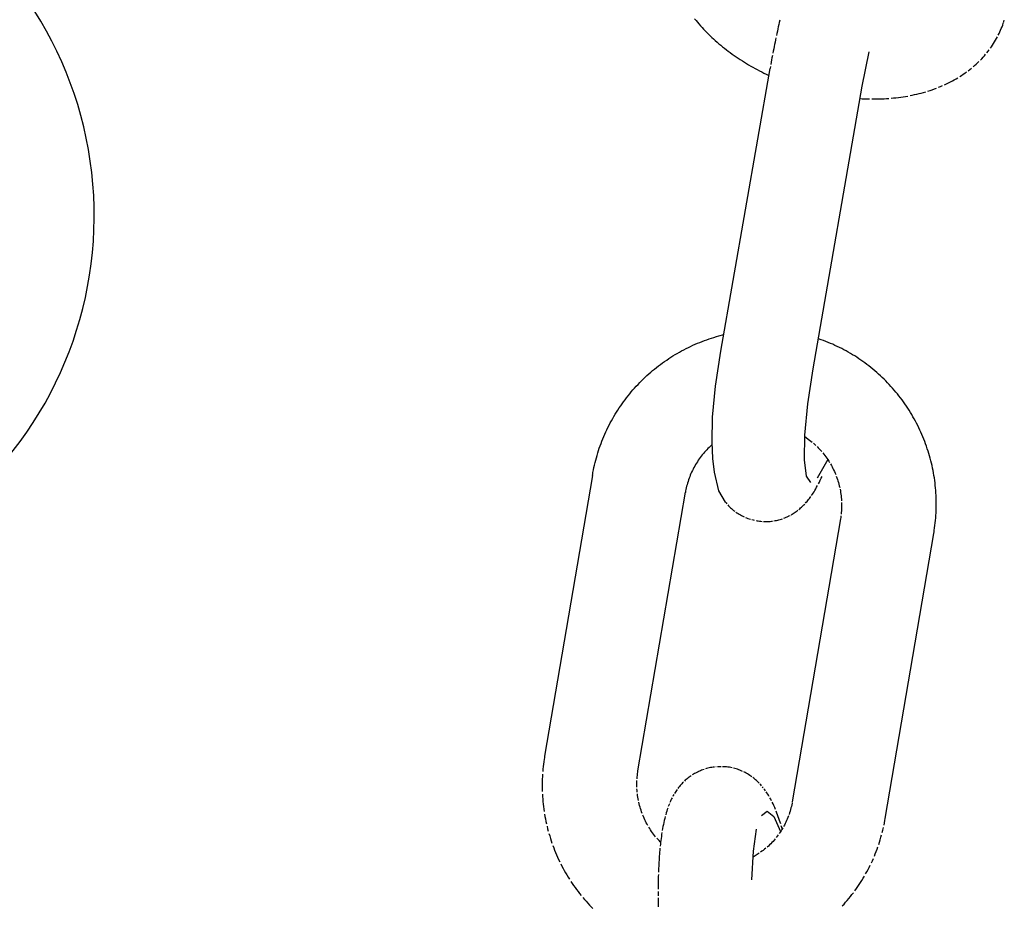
# Model space of a CAD drawing. Extents: x -285 to 5863, y 308 to 3178.
# Tile 139 of 256: x 222.27 to 223.49, y 982.74 to 983.84. Entities that reach past the tile are written whole.
import ezdxf

# ---------------------------------------------------------------- set-up
doc = ezdxf.new("R2010")
doc.units = 0
doc.header["$MEASUREMENT"] = 0
doc.layers.add('SPILL-BUCKET', color=1, linetype='CONTINUOUS')

msp = doc.modelspace()

# ---------------------------------------------------------------- linework, layer by layer
at = {"layer": 'SPILL-BUCKET', "color": 1, "linetype": 'Continuous'}
for p, q in [((223.10785, 983.84255), (223.10961, 983.84035)), ((223.10961, 983.84035), (223.11141, 983.83817)), ((223.11141, 983.83817), (223.11325, 983.836)), ((223.11325, 983.836), (223.11512, 983.83385)), ((223.11512, 983.83385), (223.11703, 983.83171)), ((223.11703, 983.83171), (223.11898, 983.8296)), ((223.21201, 983.83248), (223.2114, 983.82976)), ((223.21262, 983.83518), (223.21201, 983.83248)), ((223.21324, 983.83788), (223.21262, 983.83518)), ((223.21386, 983.84057), (223.21324, 983.83788)), ((223.48965, 983.8303), (223.49051, 983.83245)), ((223.49051, 983.83245), (223.49133, 983.83461)), ((223.49133, 983.83461), (223.4921, 983.83679)), ((223.49248, 983.83795), (223.49284, 983.83912)), ((223.49284, 983.83912), (223.49337, 983.84073)), ((223.11898, 983.8296), (223.12096, 983.82749)), ((223.12096, 983.82749), (223.12298, 983.82541)), ((223.12298, 983.82541), (223.12504, 983.82335)), ((223.12504, 983.82335), (223.12713, 983.82131)), ((223.12713, 983.82131), (223.12925, 983.81929)), ((223.21021, 983.82431), (223.20962, 983.82157)), ((223.2108, 983.82704), (223.21021, 983.82431)), ((223.2114, 983.82976), (223.2108, 983.82704)), ((223.4836, 983.81772), (223.48472, 983.81978)), ((223.48579, 983.82185), (223.48682, 983.82394)), ((223.48682, 983.82394), (223.48781, 983.82604)), ((223.48781, 983.82604), (223.48875, 983.82817)), ((223.48875, 983.82817), (223.48965, 983.8303)), ((223.12925, 983.81929), (223.1314, 983.81729)), ((223.1314, 983.81729), (223.13359, 983.81531)), ((223.13359, 983.81531), (223.13581, 983.81335)), ((223.13581, 983.81335), (223.13806, 983.81141)), ((223.13806, 983.81141), (223.14034, 983.80949)), ((223.14034, 983.80949), (223.14265, 983.8076)), ((223.14265, 983.8076), (223.14499, 983.80573)), ((223.20678, 983.80782), (223.20623, 983.80505)), ((223.20733, 983.81058), (223.20678, 983.80782)), ((223.2079, 983.81333), (223.20733, 983.81058)), ((223.20847, 983.81608), (223.2079, 983.81333)), ((223.20904, 983.81883), (223.20847, 983.81608)), ((223.47602, 983.80577), (223.4774, 983.80772)), ((223.4774, 983.80772), (223.47872, 983.80968)), ((223.47872, 983.80968), (223.48001, 983.81167)), ((223.48001, 983.81167), (223.48125, 983.81367)), ((223.48125, 983.81367), (223.48245, 983.81569)), ((223.48245, 983.81569), (223.4836, 983.81772)), ((223.14499, 983.80573), (223.14735, 983.80388)), ((223.14735, 983.80388), (223.14975, 983.80205)), ((223.14975, 983.80205), (223.15217, 983.80026)), ((223.15217, 983.80026), (223.15462, 983.79848)), ((223.15462, 983.79848), (223.15709, 983.79672)), ((223.15709, 983.79672), (223.15959, 983.79499)), ((223.15959, 983.79499), (223.16211, 983.79329)), ((223.20463, 983.79675), (223.20411, 983.79399)), ((223.20569, 983.80229), (223.20515, 983.79952)), ((223.20623, 983.80505), (223.20569, 983.80229)), ((223.31656, 983.75852), (223.32494, 983.80136)), ((223.46694, 983.79456), (223.46856, 983.79637)), ((223.46856, 983.79637), (223.47013, 983.79821)), ((223.47167, 983.80007), (223.47316, 983.80195)), ((223.47316, 983.80195), (223.47462, 983.80385)), ((223.16211, 983.79329), (223.16466, 983.79161)), ((223.16466, 983.79161), (223.16723, 983.78996)), ((223.16723, 983.78996), (223.16982, 983.78833)), ((223.16982, 983.78833), (223.17244, 983.78672)), ((223.17244, 983.78672), (223.17508, 983.78514)), ((223.17508, 983.78514), (223.17774, 983.78359)), ((223.17774, 983.78359), (223.18042, 983.78207)), ((223.20214, 983.78315), (223.2017, 983.78063)), ((223.20309, 983.78845), (223.20259, 983.78568)), ((223.20359, 983.79122), (223.20309, 983.78845)), ((223.20411, 983.79399), (223.20359, 983.79122)), ((223.45449, 983.78254), (223.45638, 983.78418)), ((223.45638, 983.78418), (223.45825, 983.78585)), ((223.45825, 983.78585), (223.46006, 983.78754)), ((223.46006, 983.78754), (223.46185, 983.78926)), ((223.46358, 983.791), (223.46529, 983.79277)), ((223.46529, 983.79277), (223.46694, 983.79456)), ((223.14054, 983.42855), (223.2017, 983.78063)), ((223.18042, 983.78207), (223.18312, 983.78057)), ((223.18312, 983.78057), (223.18584, 983.77909)), ((223.18584, 983.77909), (223.18857, 983.77764)), ((223.18857, 983.77764), (223.19133, 983.77622)), ((223.19133, 983.77622), (223.19411, 983.77483)), ((223.19411, 983.77483), (223.1969, 983.77346)), ((223.1969, 983.77346), (223.20018, 983.7719)), ((223.43791, 983.77043), (223.44011, 983.77184)), ((223.44011, 983.77184), (223.44228, 983.77328)), ((223.44228, 983.77328), (223.44441, 983.77475)), ((223.44441, 983.77475), (223.4465, 983.77626)), ((223.44855, 983.77778), (223.45057, 983.77934)), ((223.45057, 983.77934), (223.45255, 983.78093)), ((223.2554, 983.40644), (223.31656, 983.75852)), ((223.41402, 983.75811), (223.41655, 983.75919)), ((223.41905, 983.76031), (223.42152, 983.76145)), ((223.42152, 983.76145), (223.42397, 983.76264)), ((223.42397, 983.76264), (223.42637, 983.76386)), ((223.42637, 983.76386), (223.42875, 983.76511)), ((223.42875, 983.76511), (223.43109, 983.76639)), ((223.43109, 983.76639), (223.4334, 983.76771)), ((223.4334, 983.76771), (223.43567, 983.76905)), ((223.3702, 983.74574), (223.37309, 983.74623)), ((223.37596, 983.74677), (223.37881, 983.74734)), ((223.37881, 983.74734), (223.38165, 983.74795)), ((223.38165, 983.74795), (223.38447, 983.7486)), ((223.38447, 983.7486), (223.38727, 983.74928)), ((223.38727, 983.74928), (223.39005, 983.75)), ((223.39005, 983.75), (223.39281, 983.75076)), ((223.39281, 983.75076), (223.39554, 983.75155)), ((223.39826, 983.75238), (223.40095, 983.75324)), ((223.40095, 983.75324), (223.40362, 983.75414)), ((223.40362, 983.75414), (223.40625, 983.75508)), ((223.40625, 983.75508), (223.40887, 983.75606)), ((223.41146, 983.75707), (223.41402, 983.75811)), ((223.31456, 983.74299), (223.3163, 983.74289)), ((223.3163, 983.74289), (223.31936, 983.74275)), ((223.31936, 983.74275), (223.32241, 983.74265)), ((223.32241, 983.74265), (223.32546, 983.74258)), ((223.3285, 983.74254), (223.33154, 983.74254)), ((223.33154, 983.74254), (223.33457, 983.74257)), ((223.33457, 983.74257), (223.33759, 983.74264)), ((223.33759, 983.74264), (223.34061, 983.74274)), ((223.34061, 983.74274), (223.34361, 983.74288)), ((223.34361, 983.74288), (223.34661, 983.74305)), ((223.34661, 983.74305), (223.3496, 983.74326)), ((223.35258, 983.74351), (223.35555, 983.74379)), ((223.35555, 983.74379), (223.3585, 983.74411)), ((223.3585, 983.74411), (223.36145, 983.74446)), ((223.36145, 983.74446), (223.36438, 983.74485)), ((223.36438, 983.74485), (223.3673, 983.74527)), ((223.3673, 983.74527), (223.3702, 983.74574)), ((223.11427, 983.43937), (223.11717, 983.44052)), ((223.11717, 983.44052), (223.12009, 983.44162)), ((223.12009, 983.44162), (223.12303, 983.44268)), ((223.12303, 983.44268), (223.12597, 983.4437)), ((223.12597, 983.4437), (223.12893, 983.44467)), ((223.12893, 983.44467), (223.13191, 983.44561)), ((223.13191, 983.44561), (223.1349, 983.4465)), ((223.1349, 983.4465), (223.1379, 983.44734)), ((223.1379, 983.44734), (223.14409, 983.44898)), ((223.26535, 983.44266), (223.2619, 983.44384)), ((223.26825, 983.4416), (223.26535, 983.44266)), ((223.27114, 983.4405), (223.26825, 983.4416)), ((223.27402, 983.43935), (223.27114, 983.4405)), ((223.08624, 983.42567), (223.08895, 983.42722)), ((223.08895, 983.42722), (223.09168, 983.42873)), ((223.09168, 983.42873), (223.09444, 983.4302)), ((223.09444, 983.4302), (223.09722, 983.43163)), ((223.09722, 983.43163), (223.10001, 983.43303)), ((223.10001, 983.43303), (223.10283, 983.43438)), ((223.10283, 983.43438), (223.10566, 983.43569)), ((223.10566, 983.43569), (223.10851, 983.43696)), ((223.10851, 983.43696), (223.11138, 983.43818)), ((223.11138, 983.43818), (223.11427, 983.43937)), ((223.13399, 983.38488), (223.14054, 983.42855)), ((223.27688, 983.43816), (223.27402, 983.43935)), ((223.27972, 983.43694), (223.27688, 983.43816)), ((223.28254, 983.43567), (223.27972, 983.43694)), ((223.28535, 983.43435), (223.28254, 983.43567)), ((223.28814, 983.433), (223.28535, 983.43435)), ((223.29091, 983.43161), (223.28814, 983.433)), ((223.29365, 983.43018), (223.29091, 983.43161)), ((223.29638, 983.4287), (223.29365, 983.43018)), ((223.29909, 983.42719), (223.29638, 983.4287)), ((223.30177, 983.42564), (223.29909, 983.42719)), ((223.0679, 983.41376), (223.07045, 983.41557)), ((223.07045, 983.41557), (223.07302, 983.41735)), ((223.07302, 983.41735), (223.07561, 983.41909)), ((223.07561, 983.41909), (223.07823, 983.42079)), ((223.07823, 983.42079), (223.08088, 983.42246)), ((223.08088, 983.42246), (223.08355, 983.42408)), ((223.08355, 983.42408), (223.08624, 983.42567)), ((223.30444, 983.42405), (223.30177, 983.42564)), ((223.30708, 983.42242), (223.30444, 983.42405)), ((223.30969, 983.42075), (223.30708, 983.42242)), ((223.31229, 983.41904), (223.30969, 983.42075)), ((223.31486, 983.4173), (223.31229, 983.41904)), ((223.3174, 983.41552), (223.31486, 983.4173)), ((223.31992, 983.4137), (223.3174, 983.41552)), ((223.05319, 983.40212), (223.05557, 983.40415)), ((223.05557, 983.40415), (223.05798, 983.40614)), ((223.05798, 983.40614), (223.06042, 983.4081)), ((223.06042, 983.4081), (223.06289, 983.41002)), ((223.06289, 983.41002), (223.06538, 983.41191)), ((223.06538, 983.41191), (223.0679, 983.41376)), ((223.24884, 983.36278), (223.2554, 983.40644)), ((223.32241, 983.41184), (223.31992, 983.4137)), ((223.32488, 983.40995), (223.32241, 983.41184)), ((223.32732, 983.40803), (223.32488, 983.40995)), ((223.32973, 983.40606), (223.32732, 983.40803)), ((223.33211, 983.40406), (223.32973, 983.40606)), ((223.33446, 983.40203), (223.33211, 983.40406)), ((223.03953, 983.38927), (223.04173, 983.3915)), ((223.04173, 983.3915), (223.04396, 983.39369)), ((223.04396, 983.39369), (223.04622, 983.39584)), ((223.04622, 983.39584), (223.04851, 983.39797)), ((223.04851, 983.39797), (223.05084, 983.40006)), ((223.05084, 983.40006), (223.05319, 983.40212)), ((223.33679, 983.39997), (223.33446, 983.40203)), ((223.33908, 983.39787), (223.33679, 983.39997)), ((223.34135, 983.39573), (223.33908, 983.39787)), ((223.34359, 983.39357), (223.34135, 983.39573)), ((223.34579, 983.39137), (223.34359, 983.39357)), ((223.34796, 983.38914), (223.34579, 983.39137)), ((223.02901, 983.3777), (223.03105, 983.38008)), ((223.03105, 983.38008), (223.03312, 983.38242)), ((223.03312, 983.38242), (223.03522, 983.38474)), ((223.03522, 983.38474), (223.03736, 983.38702)), ((223.03736, 983.38702), (223.03953, 983.38927)), ((223.13023, 983.34601), (223.13399, 983.38488)), ((223.3501, 983.38688), (223.34796, 983.38914)), ((223.35221, 983.38458), (223.3501, 983.38688)), ((223.35429, 983.38226), (223.35221, 983.38458)), ((223.35633, 983.3799), (223.35429, 983.38226)), ((223.35834, 983.37752), (223.35633, 983.3799)), ((223.01936, 983.36542), (223.02122, 983.36793)), ((223.02122, 983.36793), (223.02311, 983.37041)), ((223.02311, 983.37041), (223.02505, 983.37287)), ((223.02505, 983.37287), (223.02701, 983.3753)), ((223.02701, 983.3753), (223.02901, 983.3777)), ((223.36031, 983.37511), (223.35834, 983.37752)), ((223.36225, 983.37267), (223.36031, 983.37511)), ((223.36416, 983.3702), (223.36225, 983.37267)), ((223.36603, 983.3677), (223.36416, 983.3702)), ((223.36786, 983.36518), (223.36603, 983.3677)), ((223.01061, 983.35248), (223.01228, 983.35511)), ((223.01228, 983.35511), (223.014, 983.35773)), ((223.014, 983.35773), (223.01575, 983.36032)), ((223.01575, 983.36032), (223.01753, 983.36288)), ((223.01753, 983.36288), (223.01936, 983.36542)), ((223.24509, 983.3239), (223.24884, 983.36278)), ((223.36966, 983.36263), (223.36786, 983.36518)), ((223.37142, 983.36006), (223.36966, 983.36263)), ((223.37315, 983.35745), (223.37142, 983.36006)), ((223.37483, 983.35483), (223.37315, 983.35745)), ((223.37648, 983.35218), (223.37483, 983.35483)), ((223.00281, 983.33895), (223.00429, 983.3417)), ((223.00429, 983.3417), (223.00581, 983.34443)), ((223.00581, 983.34443), (223.00737, 983.34713)), ((223.00737, 983.34713), (223.00897, 983.34982)), ((223.00897, 983.34982), (223.01061, 983.35248)), ((223.1296, 983.31518), (223.13023, 983.34601)), ((223.3781, 983.3495), (223.37648, 983.35218)), ((223.37967, 983.34681), (223.3781, 983.3495)), ((223.3812, 983.34409), (223.37967, 983.34681)), ((223.3827, 983.34135), (223.3812, 983.34409)), ((222.99728, 983.32776), (222.9986, 983.33059)), ((222.9986, 983.33059), (222.99996, 983.33339)), ((222.99996, 983.33339), (223.00136, 983.33618)), ((223.00136, 983.33618), (223.00281, 983.33895)), ((223.38416, 983.33858), (223.3827, 983.34135)), ((223.38558, 983.3358), (223.38416, 983.33858)), ((223.38695, 983.333), (223.38558, 983.3358)), ((223.38829, 983.33017), (223.38695, 983.333)), ((223.38959, 983.32733), (223.38829, 983.33017)), ((222.9924, 983.31627), (222.99356, 983.31917)), ((222.99356, 983.31917), (222.99476, 983.32205)), ((222.99476, 983.32205), (222.996, 983.32491)), ((222.996, 983.32491), (222.99728, 983.32776)), ((223.24446, 983.29307), (223.24509, 983.3239)), ((223.24505, 983.32203), (223.25077, 983.31774)), ((223.25077, 983.31774), (223.25242, 983.31645)), ((223.39084, 983.32447), (223.38959, 983.32733)), ((223.39206, 983.32159), (223.39084, 983.32447)), ((223.39323, 983.31869), (223.39206, 983.32159)), ((223.39437, 983.31578), (223.39323, 983.31869)), ((222.98819, 983.30454), (222.98918, 983.30749)), ((222.98918, 983.30749), (222.99021, 983.31043)), ((222.99021, 983.31043), (222.99128, 983.31336)), ((222.99128, 983.31336), (222.9924, 983.31627)), ((223.12293, 983.30555), (223.1215, 983.30401)), ((223.1244, 983.30706), (223.12293, 983.30555)), ((223.1259, 983.30854), (223.1244, 983.30706)), ((223.12742, 983.30999), (223.1259, 983.30854)), ((223.12898, 983.31141), (223.12742, 983.30999)), ((223.12975, 983.31208), (223.12898, 983.31141)), ((223.13057, 983.29458), (223.1296, 983.31518)), ((223.25242, 983.31645), (223.25405, 983.31512)), ((223.25565, 983.31376), (223.25722, 983.31237)), ((223.25722, 983.31237), (223.25876, 983.31094)), ((223.26027, 983.30948), (223.26176, 983.30799)), ((223.26176, 983.30799), (223.26321, 983.30646)), ((223.26321, 983.30646), (223.26463, 983.30491)), ((223.26463, 983.30491), (223.26602, 983.30333)), ((223.39546, 983.31285), (223.39437, 983.31578)), ((223.39651, 983.3099), (223.39546, 983.31285)), ((223.39751, 983.30694), (223.39651, 983.3099)), ((223.39848, 983.30397), (223.39751, 983.30694)), ((222.9839, 983.28957), (222.98467, 983.29258)), ((222.98467, 983.29258), (222.98548, 983.29559)), ((222.98548, 983.29559), (222.98634, 983.29858)), ((222.98634, 983.29858), (222.98725, 983.30157)), ((222.98725, 983.30157), (222.98819, 983.30454)), ((223.11237, 983.29244), (223.11121, 983.29069)), ((223.11357, 983.29417), (223.11237, 983.29244)), ((223.11481, 983.29588), (223.11357, 983.29417)), ((223.11608, 983.29755), (223.11481, 983.29588)), ((223.11738, 983.29921), (223.11608, 983.29755)), ((223.11872, 983.30084), (223.11738, 983.29921)), ((223.12009, 983.30244), (223.11872, 983.30084)), ((223.1215, 983.30401), (223.12009, 983.30244)), ((223.13236, 983.2777), (223.13057, 983.29458)), ((223.247, 983.27287), (223.24446, 983.29307)), ((223.27351, 983.29346), (223.26049, 983.27007)), ((223.26738, 983.30172), (223.2687, 983.30008)), ((223.2687, 983.30008), (223.26999, 983.29842)), ((223.26999, 983.29842), (223.27124, 983.29673)), ((223.27124, 983.29673), (223.27246, 983.29501)), ((223.27246, 983.29501), (223.27365, 983.29327)), ((223.27365, 983.29327), (223.2748, 983.2915)), ((223.3994, 983.30098), (223.39848, 983.30397)), ((223.40028, 983.29798), (223.3994, 983.30098)), ((223.40112, 983.29497), (223.40028, 983.29798)), ((223.40191, 983.29194), (223.40112, 983.29497)), ((222.98124, 983.2774), (222.98184, 983.28046)), ((222.98184, 983.28046), (222.98248, 983.2835)), ((222.98248, 983.2835), (222.98317, 983.28654)), ((222.98317, 983.28654), (222.9839, 983.28957)), ((223.10595, 983.28159), (223.10502, 983.27971)), ((223.10693, 983.28345), (223.10595, 983.28159)), ((223.10794, 983.28529), (223.10693, 983.28345)), ((223.109, 983.28711), (223.10794, 983.28529)), ((223.11008, 983.28891), (223.109, 983.28711)), ((223.11121, 983.29069), (223.11008, 983.28891)), ((223.2748, 983.2915), (223.27591, 983.28971)), ((223.27698, 983.2879), (223.27802, 983.28606)), ((223.27802, 983.28606), (223.27902, 983.28421)), ((223.27902, 983.28421), (223.27999, 983.28233)), ((223.27999, 983.28233), (223.28091, 983.28044)), ((223.28091, 983.28044), (223.2818, 983.27853)), ((223.40266, 983.28891), (223.40191, 983.29194)), ((223.40337, 983.28586), (223.40266, 983.28891)), ((223.40403, 983.28281), (223.40337, 983.28586)), ((223.40465, 983.27974), (223.40403, 983.28281)), ((222.98057, 983.27365), (222.92108, 982.9239)), ((222.98057, 983.27365), (222.9809, 983.27553)), ((222.9809, 983.27553), (222.98124, 983.2774)), ((223.10024, 983.26807), (223.09958, 983.26608)), ((223.10093, 983.27005), (223.10024, 983.26807)), ((223.10167, 983.27201), (223.10093, 983.27005)), ((223.10244, 983.27396), (223.10167, 983.27201)), ((223.10326, 983.27589), (223.10244, 983.27396)), ((223.10412, 983.27781), (223.10326, 983.27589)), ((223.10502, 983.27971), (223.10412, 983.27781)), ((223.13783, 983.25449), (223.13236, 983.2777)), ((223.25249, 983.26498), (223.247, 983.27287)), ((223.26427, 983.26775), (223.26535, 983.27004)), ((223.26535, 983.27004), (223.26642, 983.27237)), ((223.2818, 983.27853), (223.28264, 983.2766)), ((223.28264, 983.2766), (223.28345, 983.27465)), ((223.28421, 983.27269), (223.28494, 983.27071)), ((223.28494, 983.27071), (223.28562, 983.26872)), ((223.28562, 983.26872), (223.28626, 983.26671)), ((223.40523, 983.27667), (223.40465, 983.27974)), ((223.40576, 983.27359), (223.40523, 983.27667)), ((223.40625, 983.2705), (223.40576, 983.27359)), ((223.40669, 983.2674), (223.40625, 983.2705)), ((223.09694, 983.25596), (223.09661, 983.25427)), ((223.09738, 983.25801), (223.09694, 983.25596)), ((223.09787, 983.26004), (223.09738, 983.25801)), ((223.0984, 983.26206), (223.09787, 983.26004)), ((223.09897, 983.26408), (223.0984, 983.26206)), ((223.09958, 983.26608), (223.09897, 983.26408)), ((223.25748, 983.25502), (223.25858, 983.25691)), ((223.25858, 983.25691), (223.25965, 983.2588)), ((223.25965, 983.2588), (223.26081, 983.26093)), ((223.26195, 983.26309), (223.26312, 983.2654)), ((223.26312, 983.2654), (223.26427, 983.26775)), ((223.28626, 983.26671), (223.28686, 983.26469)), ((223.28686, 983.26469), (223.28742, 983.26266)), ((223.28742, 983.26266), (223.28794, 983.26063)), ((223.28794, 983.26063), (223.28842, 983.25857)), ((223.28885, 983.25652), (223.28924, 983.25445)), ((223.40709, 983.2643), (223.40669, 983.2674)), ((223.40744, 983.26119), (223.40709, 983.2643)), ((223.40775, 983.25808), (223.40744, 983.26119)), ((223.40802, 983.25497), (223.40775, 983.25808)), ((223.03728, 982.90554), (223.09632, 983.25263)), ((223.09661, 983.25427), (223.0963, 983.25256)), ((223.14607, 983.24045), (223.13783, 983.25449)), ((223.24874, 983.24243), (223.24967, 983.24359)), ((223.24967, 983.24359), (223.25063, 983.24483)), ((223.25063, 983.24483), (223.25155, 983.24607)), ((223.25155, 983.24607), (223.25253, 983.24741)), ((223.25346, 983.24875), (223.25446, 983.25023)), ((223.25446, 983.25023), (223.25543, 983.25171)), ((223.25543, 983.25171), (223.25647, 983.25336)), ((223.25647, 983.25336), (223.25748, 983.25502)), ((223.28924, 983.25445), (223.28959, 983.25238)), ((223.28959, 983.25238), (223.2899, 983.2503)), ((223.2899, 983.2503), (223.29016, 983.24821)), ((223.29016, 983.24821), (223.29038, 983.24613)), ((223.29038, 983.24613), (223.29055, 983.24404)), ((223.29055, 983.24404), (223.29069, 983.24194)), ((223.40824, 983.25185), (223.40802, 983.25497)), ((223.40842, 983.24873), (223.40824, 983.25185)), ((223.40855, 983.24561), (223.40842, 983.24873)), ((223.40864, 983.24248), (223.40855, 983.24561)), ((223.14607, 983.24045), (223.14702, 983.23928)), ((223.14702, 983.23928), (223.14798, 983.23814)), ((223.14898, 983.23702), (223.15012, 983.2358)), ((223.15012, 983.2358), (223.15131, 983.23459)), ((223.15131, 983.23459), (223.15252, 983.23342)), ((223.15252, 983.23342), (223.15378, 983.23227)), ((223.15378, 983.23227), (223.15506, 983.23116)), ((223.15506, 983.23116), (223.15638, 983.23007)), ((223.23761, 983.23121), (223.23871, 983.23213)), ((223.23871, 983.23213), (223.23978, 983.23306)), ((223.23978, 983.23306), (223.24084, 983.23402)), ((223.24084, 983.23402), (223.24187, 983.23498)), ((223.24187, 983.23498), (223.2429, 983.23598)), ((223.2429, 983.23598), (223.24389, 983.23698)), ((223.24389, 983.23698), (223.24489, 983.23803)), ((223.24585, 983.23907), (223.24683, 983.24017)), ((223.24683, 983.24017), (223.24777, 983.24127)), ((223.24777, 983.24127), (223.24874, 983.24243)), ((223.2907, 983.23147), (223.29057, 983.22938)), ((223.29078, 983.23356), (223.2907, 983.23147)), ((223.29077, 983.23984), (223.29082, 983.23775)), ((223.29082, 983.23565), (223.29078, 983.23356)), ((223.29082, 983.23775), (223.29082, 983.23565)), ((223.40854, 983.22998), (223.40863, 983.23311)), ((223.40863, 983.23311), (223.40868, 983.23623)), ((223.40868, 983.23936), (223.40864, 983.24248)), ((223.40868, 983.23623), (223.40868, 983.23936)), ((223.15638, 983.23007), (223.15772, 983.22903)), ((223.1591, 983.22801), (223.1605, 983.22704)), ((223.1605, 983.22704), (223.16194, 983.22611)), ((223.16194, 983.22611), (223.16339, 983.22521)), ((223.16339, 983.22521), (223.16487, 983.22435)), ((223.16487, 983.22435), (223.16637, 983.22354)), ((223.16637, 983.22354), (223.16789, 983.22277)), ((223.16789, 983.22277), (223.16943, 983.22204)), ((223.17098, 983.22136), (223.17255, 983.22072)), ((223.17255, 983.22072), (223.17414, 983.22012)), ((223.17414, 983.22012), (223.17574, 983.21957)), ((223.17574, 983.21957), (223.17735, 983.21906)), ((223.21429, 983.21878), (223.21579, 983.21924)), ((223.21579, 983.21924), (223.21727, 983.21974)), ((223.21873, 983.22028), (223.22017, 983.22084)), ((223.22017, 983.22084), (223.22159, 983.22144)), ((223.22159, 983.22144), (223.22299, 983.22207)), ((223.22299, 983.22207), (223.22394, 983.22252)), ((223.22394, 983.22252), (223.22487, 983.22298)), ((223.22487, 983.22298), (223.2253, 983.2232)), ((223.2253, 983.2232), (223.22665, 983.2239)), ((223.22797, 983.22462), (223.22926, 983.22537)), ((223.22926, 983.22537), (223.23053, 983.22614)), ((223.28941, 983.21972), (223.22945, 982.86723)), ((223.23053, 983.22614), (223.23177, 983.22694)), ((223.23177, 983.22694), (223.23299, 983.22775)), ((223.23299, 983.22775), (223.23418, 983.22859)), ((223.23418, 983.22859), (223.23535, 983.22944)), ((223.23535, 983.22944), (223.23649, 983.23032)), ((223.28968, 983.22142), (223.28941, 983.21972)), ((223.28993, 983.22314), (223.28968, 983.22142)), ((223.2904, 983.22729), (223.29019, 983.22521)), ((223.29057, 983.22938), (223.2904, 983.22729)), ((223.40773, 983.21752), (223.408, 983.22063)), ((223.408, 983.22063), (223.40823, 983.22375)), ((223.40823, 983.22375), (223.40841, 983.22686)), ((223.40841, 983.22686), (223.40854, 983.22998)), ((223.17897, 983.2186), (223.1806, 983.21818)), ((223.1806, 983.21818), (223.18201, 983.21786)), ((223.18488, 983.2173), (223.1851, 983.21725)), ((223.18533, 983.2172), (223.18697, 983.21692)), ((223.18697, 983.21692), (223.18862, 983.21669)), ((223.18862, 983.21669), (223.19026, 983.2165)), ((223.19026, 983.2165), (223.19191, 983.21635)), ((223.19356, 983.21625), (223.19521, 983.2162)), ((223.19521, 983.2162), (223.19685, 983.21618)), ((223.19685, 983.21618), (223.19848, 983.21621)), ((223.19848, 983.21621), (223.20011, 983.21629)), ((223.20011, 983.21629), (223.20174, 983.2164)), ((223.20174, 983.2164), (223.20335, 983.21656)), ((223.20335, 983.21656), (223.20495, 983.21676)), ((223.20654, 983.217), (223.20812, 983.21728)), ((223.20812, 983.21728), (223.20969, 983.2176)), ((223.20969, 983.2176), (223.21124, 983.21795)), ((223.21124, 983.21795), (223.21277, 983.21835)), ((223.21277, 983.21835), (223.21429, 983.21878)), ((223.40621, 983.20512), (223.40666, 983.20821)), ((223.40666, 983.20821), (223.40706, 983.21131)), ((223.40706, 983.21131), (223.40742, 983.21441)), ((223.40742, 983.21441), (223.40773, 983.21752)), ((223.34523, 982.84642), (223.4056, 983.20135)), ((223.4056, 983.20135), (223.40592, 983.20324)), ((223.40592, 983.20324), (223.40621, 983.20512)), ((222.91963, 982.91397), (222.91927, 982.91088)), ((222.92003, 982.91705), (222.91963, 982.91397)), ((222.92047, 982.92013), (222.92003, 982.91705)), ((222.92077, 982.92202), (222.92047, 982.92013)), ((222.92108, 982.9239), (222.92077, 982.92202)), ((222.91847, 982.90157), (222.91829, 982.89846)), ((222.91896, 982.90778), (222.91869, 982.90467)), ((222.91927, 982.91088), (222.91896, 982.90778)), ((223.0365, 982.90004), (223.03676, 982.90212)), ((223.03676, 982.90212), (223.037, 982.90383)), ((223.037, 982.90383), (223.03728, 982.90554)), ((223.10626, 982.90131), (223.10491, 982.90047)), ((223.10764, 982.90213), (223.10626, 982.90131)), ((223.10903, 982.9029), (223.10764, 982.90213)), ((223.11044, 982.90364), (223.10903, 982.9029)), ((223.11087, 982.90385), (223.11044, 982.90364)), ((223.11146, 982.90415), (223.11087, 982.90385)), ((223.11206, 982.90444), (223.11146, 982.90415)), ((223.1126, 982.9047), (223.11206, 982.90444)), ((223.11502, 982.90578), (223.1126, 982.9047)), ((223.11654, 982.90639), (223.11502, 982.90578)), ((223.11807, 982.90697), (223.11654, 982.90639)), ((223.11963, 982.9075), (223.11807, 982.90697)), ((223.12279, 982.90846), (223.1212, 982.908)), ((223.12439, 982.90888), (223.12279, 982.90846)), ((223.12601, 982.90926), (223.12439, 982.90888)), ((223.12765, 982.9096), (223.12601, 982.90926)), ((223.12929, 982.90989), (223.12765, 982.9096)), ((223.13095, 982.91014), (223.12929, 982.90989)), ((223.13262, 982.91035), (223.13095, 982.91014)), ((223.13455, 982.91052), (223.13429, 982.9105)), ((223.1348, 982.91053), (223.13455, 982.91052)), ((223.1377, 982.91074), (223.13627, 982.91064)), ((223.13914, 982.9108), (223.1377, 982.91074)), ((223.14084, 982.91083), (223.13914, 982.9108)), ((223.14424, 982.91074), (223.14253, 982.91081)), ((223.14594, 982.91063), (223.14424, 982.91074)), ((223.14764, 982.91047), (223.14594, 982.91063)), ((223.14934, 982.91026), (223.14764, 982.91047)), ((223.15104, 982.91001), (223.14934, 982.91026)), ((223.15273, 982.90971), (223.15104, 982.91001)), ((223.15441, 982.90937), (223.15273, 982.90971)), ((223.15775, 982.90854), (223.15608, 982.90898)), ((223.15941, 982.90806), (223.15775, 982.90854)), ((223.16105, 982.90754), (223.15941, 982.90806)), ((223.16267, 982.90697), (223.16105, 982.90754)), ((223.16429, 982.90636), (223.16267, 982.90697)), ((223.16588, 982.90571), (223.16429, 982.90636)), ((223.16745, 982.90501), (223.16588, 982.90571)), ((223.17054, 982.9035), (223.169, 982.90427)), ((223.17204, 982.90268), (223.17054, 982.9035)), ((223.17353, 982.90183), (223.17204, 982.90268)), ((223.17499, 982.90095), (223.17353, 982.90183)), ((223.17642, 982.90002), (223.17499, 982.90095)), ((222.91806, 982.89223), (222.91802, 982.88912)), ((222.91802, 982.88912), (222.91802, 982.886)), ((222.91815, 982.89534), (222.91806, 982.89223)), ((222.91829, 982.89846), (222.91815, 982.89534)), ((223.03586, 982.8896), (223.0359, 982.8917)), ((223.03586, 982.8875), (223.03586, 982.8896)), ((223.0359, 982.8917), (223.03599, 982.89379)), ((223.03611, 982.89588), (223.03629, 982.89796)), ((223.03629, 982.89796), (223.0365, 982.90004)), ((223.09082, 982.8884), (223.08983, 982.88725)), ((223.09184, 982.88952), (223.09082, 982.8884)), ((223.09289, 982.89062), (223.09184, 982.88952)), ((223.09396, 982.89171), (223.09289, 982.89062)), ((223.09619, 982.89382), (223.09506, 982.89277)), ((223.09735, 982.89484), (223.09619, 982.89382)), ((223.09854, 982.89584), (223.09735, 982.89484)), ((223.09976, 982.89682), (223.09854, 982.89584)), ((223.10101, 982.89777), (223.09976, 982.89682)), ((223.10228, 982.8987), (223.10101, 982.89777)), ((223.10358, 982.8996), (223.10228, 982.8987)), ((223.17782, 982.89907), (223.17642, 982.90002)), ((223.17906, 982.89819), (223.17782, 982.89907)), ((223.18146, 982.89635), (223.18027, 982.89728)), ((223.18262, 982.89539), (223.18146, 982.89635)), ((223.18377, 982.89442), (223.18262, 982.89539)), ((223.18488, 982.89342), (223.18377, 982.89442)), ((223.18599, 982.89239), (223.18488, 982.89342)), ((223.18706, 982.89136), (223.18599, 982.89239)), ((223.18812, 982.89028), (223.18706, 982.89136)), ((223.19018, 982.88808), (223.18915, 982.8892)), ((223.19117, 982.88695), (223.19018, 982.88808)), ((222.91802, 982.886), (222.91806, 982.88288)), ((222.91806, 982.88288), (222.91815, 982.87976)), ((222.91829, 982.87664), (222.91847, 982.87353)), ((223.03591, 982.88541), (223.03586, 982.8875)), ((223.03613, 982.88122), (223.036, 982.88331)), ((223.03631, 982.87913), (223.03613, 982.88122)), ((223.03679, 982.87495), (223.03653, 982.87704)), ((223.08204, 982.87619), (223.08127, 982.87484)), ((223.08361, 982.87878), (223.08281, 982.87748)), ((223.08443, 982.88004), (223.08361, 982.87878)), ((223.08527, 982.88129), (223.08443, 982.88004)), ((223.08613, 982.88252), (223.08527, 982.88129)), ((223.08793, 982.88492), (223.08702, 982.88373)), ((223.08887, 982.8861), (223.08793, 982.88492)), ((223.08983, 982.88725), (223.08887, 982.8861)), ((223.19313, 982.88459), (223.19217, 982.88577)), ((223.19504, 982.88211), (223.19411, 982.88335)), ((223.196, 982.88079), (223.19504, 982.88211)), ((223.19787, 982.87806), (223.19692, 982.87947)), ((223.19878, 982.87666), (223.19787, 982.87806)), ((223.19973, 982.87513), (223.19878, 982.87666)), ((222.91847, 982.87353), (222.91869, 982.87042)), ((222.91869, 982.87042), (222.91896, 982.86731)), ((222.91896, 982.86731), (222.91927, 982.8642)), ((222.91927, 982.8642), (222.91963, 982.86111)), ((223.03709, 982.87287), (223.03679, 982.87495)), ((223.03744, 982.8708), (223.03709, 982.87287)), ((223.03783, 982.86874), (223.03744, 982.8708)), ((223.03874, 982.86463), (223.03827, 982.86668)), ((223.03926, 982.86259), (223.03874, 982.86463)), ((223.07636, 982.86454), (223.07569, 982.86283)), ((223.07771, 982.8677), (223.07702, 982.86612)), ((223.07839, 982.86919), (223.07771, 982.8677)), ((223.0791, 982.87067), (223.07839, 982.86919)), ((223.0798, 982.87208), (223.0791, 982.87067)), ((223.08127, 982.87484), (223.08054, 982.87349)), ((223.20064, 982.8736), (223.19973, 982.87513)), ((223.20252, 982.87025), (223.2016, 982.87193)), ((223.20351, 982.8684), (223.20252, 982.87025)), ((223.20546, 982.86446), (223.20446, 982.86653)), ((223.20643, 982.86238), (223.20546, 982.86446)), ((223.22873, 982.86345), (223.22828, 982.86141)), ((223.22914, 982.86549), (223.22873, 982.86345)), ((223.22945, 982.86723), (223.2293, 982.86636)), ((222.91963, 982.86111), (222.92003, 982.85801)), ((222.92003, 982.85801), (222.92048, 982.85492)), ((222.92097, 982.85183), (222.9215, 982.84876)), ((223.03982, 982.86056), (223.03926, 982.86259)), ((223.04042, 982.85854), (223.03982, 982.86056)), ((223.04106, 982.85654), (223.04042, 982.85854)), ((223.04175, 982.85455), (223.04106, 982.85654)), ((223.04247, 982.85257), (223.04175, 982.85455)), ((223.07246, 982.85326), (223.07181, 982.85099)), ((223.07309, 982.85533), (223.07246, 982.85326)), ((223.07375, 982.85739), (223.07309, 982.85533)), ((223.07438, 982.85926), (223.07375, 982.85739)), ((223.07569, 982.86283), (223.07505, 982.86113)), ((223.19096, 982.8502), (223.19828, 982.85548)), ((223.19828, 982.85548), (223.20644, 982.84856)), ((223.20748, 982.86002), (223.20643, 982.86238)), ((223.20849, 982.85764), (223.20748, 982.86002)), ((223.21034, 982.853), (223.20943, 982.85534)), ((223.2112, 982.85074), (223.21034, 982.853)), ((223.22606, 982.85338), (223.2254, 982.85141)), ((223.22667, 982.85537), (223.22606, 982.85338)), ((223.22725, 982.85737), (223.22667, 982.85537)), ((223.22779, 982.85938), (223.22725, 982.85737)), ((223.22828, 982.86141), (223.22779, 982.85938)), ((222.9215, 982.84876), (222.92208, 982.84569)), ((222.92208, 982.84569), (222.9227, 982.84263)), ((222.9227, 982.84263), (222.92337, 982.83957)), ((223.04404, 982.84866), (223.04324, 982.8506)), ((223.04489, 982.84673), (223.04404, 982.84866)), ((223.04577, 982.84481), (223.04489, 982.84673)), ((223.0467, 982.84292), (223.04577, 982.84481)), ((223.04766, 982.84104), (223.0467, 982.84292)), ((223.04866, 982.83919), (223.04766, 982.84104)), ((223.0497, 982.83736), (223.04866, 982.83919)), ((223.06942, 982.84123), (223.06889, 982.83867)), ((223.06998, 982.84375), (223.06942, 982.84123)), ((223.07057, 982.84623), (223.06998, 982.84375)), ((223.07119, 982.8487), (223.07057, 982.84623)), ((223.20644, 982.84856), (223.21481, 982.82996)), ((223.21203, 982.84844), (223.2112, 982.85074)), ((223.21281, 982.8462), (223.21203, 982.84844)), ((223.21358, 982.84393), (223.21281, 982.8462)), ((223.21431, 982.8417), (223.21358, 982.84393)), ((223.21503, 982.83944), (223.21431, 982.8417)), ((223.22058, 982.83992), (223.21964, 982.83807)), ((223.22148, 982.84179), (223.22058, 982.83992)), ((223.22235, 982.84368), (223.22148, 982.84179)), ((223.22317, 982.84558), (223.22235, 982.84368)), ((223.22395, 982.84751), (223.22317, 982.84558)), ((223.2247, 982.84945), (223.22395, 982.84751)), ((223.3436, 982.83789), (223.34423, 982.84093)), ((223.34423, 982.84093), (223.34475, 982.84367)), ((223.34475, 982.84367), (223.34523, 982.84642)), ((222.92408, 982.83653), (222.92483, 982.8335)), ((222.92483, 982.8335), (222.92563, 982.83048)), ((222.92647, 982.82747), (222.92735, 982.82447)), ((223.05189, 982.83376), (223.05078, 982.83554)), ((223.05304, 982.83199), (223.05189, 982.83376)), ((223.05422, 982.83025), (223.05304, 982.83199)), ((223.05544, 982.82853), (223.05422, 982.83025)), ((223.0567, 982.82684), (223.05544, 982.82853)), ((223.05799, 982.82517), (223.0567, 982.82684)), ((223.06712, 982.82872), (223.06675, 982.8263)), ((223.06794, 982.83366), (223.06752, 982.83121)), ((223.06841, 982.83618), (223.06794, 982.83366)), ((223.06889, 982.83867), (223.06841, 982.83618)), ((223.18101, 982.80557), (223.18505, 982.83312)), ((223.21436, 982.82916), (223.21319, 982.82746)), ((223.21549, 982.8309), (223.21436, 982.82916)), ((223.21658, 982.83266), (223.21549, 982.8309)), ((223.21639, 982.83494), (223.21572, 982.8372)), ((223.2169, 982.83322), (223.21639, 982.83494)), ((223.21764, 982.83444), (223.21658, 982.83266)), ((223.21964, 982.83807), (223.21866, 982.83625)), ((223.34147, 982.82881), (223.34223, 982.83183)), ((223.34223, 982.83183), (223.34294, 982.83485)), ((222.92735, 982.82447), (222.92827, 982.82148)), ((222.92827, 982.82148), (222.92924, 982.81851)), ((222.92924, 982.81851), (222.93025, 982.81555)), ((223.05931, 982.82353), (223.05799, 982.82517)), ((223.06205, 982.82034), (223.06067, 982.82193)), ((223.06348, 982.81879), (223.06205, 982.82034)), ((223.06493, 982.81727), (223.06348, 982.81879)), ((223.06548, 982.8167), (223.06493, 982.81727)), ((223.06547, 982.81659), (223.06519, 982.81415)), ((223.06576, 982.819), (223.06547, 982.81659)), ((223.06607, 982.82144), (223.06576, 982.819)), ((223.0664, 982.82385), (223.06607, 982.82144)), ((223.06675, 982.8263), (223.0664, 982.82385)), ((223.2026, 982.81479), (223.20112, 982.81334)), ((223.20404, 982.81627), (223.2026, 982.81479)), ((223.20545, 982.81778), (223.20404, 982.81627)), ((223.20682, 982.81932), (223.20545, 982.81778)), ((223.20816, 982.82089), (223.20682, 982.81932)), ((223.21075, 982.82412), (223.20947, 982.82249)), ((223.21199, 982.82577), (223.21075, 982.82412)), ((223.33706, 982.81393), (223.33803, 982.81688)), ((223.33803, 982.81688), (223.33896, 982.81984)), ((223.33896, 982.81984), (223.33984, 982.82282)), ((223.33984, 982.82282), (223.34068, 982.82581)), ((222.9313, 982.81261), (222.9324, 982.80968)), ((222.9324, 982.80968), (222.93353, 982.80677)), ((222.93353, 982.80677), (222.93471, 982.80387)), ((222.93471, 982.80387), (222.93593, 982.80099)), ((223.06425, 982.8044), (223.06405, 982.80195)), ((223.06447, 982.80686), (223.06425, 982.8044)), ((223.06469, 982.80929), (223.06447, 982.80686)), ((223.06519, 982.81415), (223.06494, 982.81174)), ((223.17914, 982.76968), (223.18101, 982.80557)), ((223.1883, 982.80299), (223.18061, 982.79795)), ((223.19167, 982.80537), (223.19, 982.80416)), ((223.19332, 982.80661), (223.19167, 982.80537)), ((223.19493, 982.80789), (223.19332, 982.80661)), ((223.19653, 982.8092), (223.19493, 982.80789)), ((223.19962, 982.81193), (223.19809, 982.81055)), ((223.20112, 982.81334), (223.19962, 982.81193)), ((223.3316, 982.79942), (223.33277, 982.80229)), ((223.33277, 982.80229), (223.33391, 982.80517)), ((223.33391, 982.80517), (223.335, 982.80808)), ((223.335, 982.80808), (223.33606, 982.81099)), ((222.93593, 982.80099), (222.93719, 982.79813)), ((222.93719, 982.79813), (222.93849, 982.79529)), ((222.93849, 982.79529), (222.93984, 982.79246)), ((223.06337, 982.79199), (223.06322, 982.78947)), ((223.06352, 982.79449), (223.06337, 982.79199)), ((223.06368, 982.79699), (223.06352, 982.79449)), ((223.06386, 982.79947), (223.06368, 982.79699)), ((223.06405, 982.80195), (223.06386, 982.79947)), ((223.32782, 982.79092), (223.32912, 982.79374)), ((223.32912, 982.79374), (223.33038, 982.79657)), ((222.94122, 982.78966), (222.94264, 982.78687)), ((222.94264, 982.78687), (222.9441, 982.78411)), ((222.9441, 982.78411), (222.9456, 982.78136)), ((222.9456, 982.78136), (222.94714, 982.77864)), ((222.94714, 982.77864), (222.94872, 982.77594)), ((223.06287, 982.78183), (223.06277, 982.77925)), ((223.06297, 982.78439), (223.06287, 982.78183)), ((223.06309, 982.78694), (223.06297, 982.78439)), ((223.06322, 982.78947), (223.06309, 982.78694)), ((223.32073, 982.77717), (223.32223, 982.77988)), ((223.32223, 982.77988), (223.32369, 982.78261)), ((223.32369, 982.78261), (223.3251, 982.78536)), ((223.3251, 982.78536), (223.32648, 982.78813)), ((222.94872, 982.77594), (222.95033, 982.77326)), ((222.95033, 982.77326), (222.95199, 982.77061)), ((222.95368, 982.76798), (222.95541, 982.76538)), ((222.95541, 982.76538), (222.95718, 982.7628)), ((223.06243, 982.76619), (223.06239, 982.76354)), ((223.06248, 982.76883), (223.06243, 982.76619)), ((223.06253, 982.77146), (223.06248, 982.76883)), ((223.0626, 982.77407), (223.06253, 982.77146)), ((223.06268, 982.77667), (223.0626, 982.77407)), ((223.31266, 982.76398), (223.31435, 982.76657)), ((223.31435, 982.76657), (223.316, 982.76918)), ((223.316, 982.76918), (223.31761, 982.77182)), ((223.31761, 982.77182), (223.31919, 982.77448)), ((222.95718, 982.7628), (222.95898, 982.76024)), ((222.95898, 982.76024), (222.96082, 982.75772)), ((222.96082, 982.75772), (222.96269, 982.75522)), ((222.96269, 982.75522), (222.9646, 982.75274)), ((223.06234, 982.75551), (223.06234, 982.75281)), ((223.06236, 982.76088), (223.06235, 982.7582)), ((223.06239, 982.76354), (223.06236, 982.76088)), ((223.30367, 982.75141), (223.30554, 982.75387)), ((223.30737, 982.75636), (223.30917, 982.75887)), ((223.30917, 982.75887), (223.31093, 982.76141)), ((223.31093, 982.76141), (223.31266, 982.76398)), ((222.9646, 982.75274), (222.96655, 982.7503)), ((222.96853, 982.74788), (222.97054, 982.74549)), ((222.97054, 982.74549), (222.97259, 982.74313)), ((222.97259, 982.74313), (222.97467, 982.7408)), ((222.97467, 982.7408), (222.97679, 982.7385)), ((223.06234, 982.75281), (223.06235, 982.7501)), ((223.06237, 982.74738), (223.0624, 982.74465)), ((223.0624, 982.74465), (223.06244, 982.74191)), ((223.06244, 982.74191), (223.06248, 982.73916)), ((223.29379, 982.73955), (223.29583, 982.74187)), ((223.29583, 982.74187), (223.29784, 982.74421)), ((223.29784, 982.74421), (223.29982, 982.74658)), ((223.29982, 982.74658), (223.30176, 982.74899)), ((223.30176, 982.74899), (223.30367, 982.75141)), ((222.97679, 982.7385), (222.97893, 982.73624)), ((222.97893, 982.73624), (222.98111, 982.734)), ((223.06248, 982.73916), (223.06254, 982.7364)), ((223.29171, 982.73727), (223.29379, 982.73955))]:
    msp.add_line(p, q, dxfattribs=at)
msp.add_arc((221.88569, 983.59713), 0.47468, 315, 65, dxfattribs=at)

doc.saveas('drawing.dxf')
